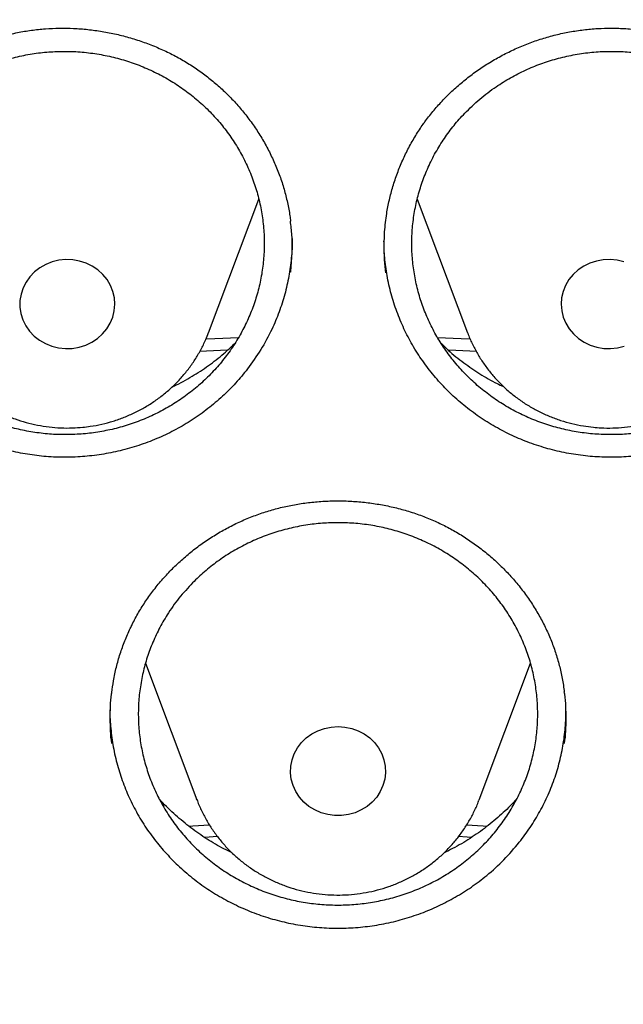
# Model space of a CAD drawing. Header units: millimetres. Extents: x 8 to 795, y 12 to 1770.
# Tile 95 of 127: x 388.57 to 393.66, y 1629.48 to 1637.77. Entities that reach past the tile are written whole.
import ezdxf

# ---------------------------------------------------------------- set-up
doc = ezdxf.new("R2010")
doc.units = ezdxf.units.MM

msp = doc.modelspace()

# ---------------------------------------------------------------- linework, layer by layer
at = {"color": 7, "linetype": 'Continuous', "lineweight": 30}
for p, q in [((390.1643, 1635.1299), (390.5875, 1636.2547)), ((391.9222, 1636.2553), (392.3456, 1635.1299)), ((390.3244, 1634.9827), (390.088, 1634.9709)), ((392.4226, 1634.9709), (392.1885, 1634.9825)), ((389.6347, 1632.3466), (390.0669, 1631.1977)), ((392.4431, 1631.1977), (392.8755, 1632.3473)), ((390.0669, 1631.1977), (390.0646, 1631.2038)), ((390.2414, 1630.8884), (390.1344, 1630.8815))]:
    msp.add_line(p, q, dxfattribs=at)
at = {"color": 7, "linetype": 'Continuous', "lineweight": 30, "flags": 128}
for points in [[(389.0181, 1634.9982), (389.0755, 1635.0079), (389.1309, 1635.0253), (389.183, 1635.0501), (389.2306, 1635.0818), (389.2729, 1635.1196), (389.3088, 1635.1628), (389.3376, 1635.2105), (389.3587, 1635.2616), (389.3717, 1635.315), (389.3763, 1635.3696), (389.3723, 1635.4243), (389.3599, 1635.4778), (389.3393, 1635.5291), (389.3109, 1635.577), (389.2755, 1635.6205), (389.2336, 1635.6587), (389.1863, 1635.6908), (389.1345, 1635.7161), (389.0793, 1635.734), (389.0219, 1635.7442), (388.9636, 1635.7465), (388.9055, 1635.7408), (388.849, 1635.7272), (388.7951, 1635.706), (388.7451, 1635.6777), (388.7, 1635.6429), (388.6609, 1635.6022), (388.6284, 1635.5567), (388.6034, 1635.5072), (388.5863, 1635.4548), (388.5775, 1635.4006), (388.5772, 1635.3459), (388.5854, 1635.2916), (388.602, 1635.2391), (388.6265, 1635.1894), (388.6585, 1635.1435), (388.6972, 1635.1025), (388.7419, 1635.0673), (388.7916, 1635.0385), (388.8453, 1635.0168), (388.9017, 1635.0027), (388.9597, 1634.9965), (389.0181, 1634.9982)], [(393.661, 1635.7272), (393.6044, 1635.7408), (393.5464, 1635.7465), (393.488, 1635.7442), (393.4306, 1635.734), (393.3755, 1635.7161), (393.3237, 1635.6908), (393.2763, 1635.6587), (393.2345, 1635.6205), (393.199, 1635.577), (393.1707, 1635.5291), (393.1501, 1635.4778), (393.1377, 1635.4243), (393.1337, 1635.3696), (393.1383, 1635.315), (393.1512, 1635.2616), (393.1724, 1635.2105), (393.2012, 1635.1628), (393.2371, 1635.1196), (393.2793, 1635.0818), (393.327, 1635.0501), (393.3791, 1635.0253), (393.4344, 1635.0079), (393.4919, 1634.9982)], [(390.1414, 1635.0776), (390.2181, 1635.0815), (390.4174, 1635.0904)], [(392.093, 1635.0904), (392.2919, 1635.0815), (392.369, 1635.0776)], [(393.4919, 1634.9982), (393.5503, 1634.9965), (393.6083, 1635.0027), (393.6647, 1635.0168)], [(391.255, 1631.8145), (391.3132, 1631.8105), (391.3702, 1631.7986), (391.4248, 1631.779), (391.4757, 1631.7522), (391.5219, 1631.7187), (391.5624, 1631.6793), (391.5964, 1631.6347), (391.6231, 1631.586), (391.642, 1631.5341), (391.6526, 1631.4802), (391.6547, 1631.4255), (391.6483, 1631.371), (391.6336, 1631.318), (391.6107, 1631.2676), (391.5803, 1631.2208), (391.5429, 1631.1787), (391.4995, 1631.1422), (391.4507, 1631.1119), (391.3979, 1631.0887), (391.342, 1631.0729), (391.2842, 1631.0649), (391.2258, 1631.0649), (391.168, 1631.0729), (391.1121, 1631.0887), (391.0592, 1631.1119), (391.0105, 1631.1422), (390.967, 1631.1787), (390.9297, 1631.2208), (390.8992, 1631.2676), (390.8764, 1631.318), (390.8616, 1631.371), (390.8552, 1631.4255), (390.8574, 1631.4802), (390.868, 1631.5341), (390.8868, 1631.586), (390.9135, 1631.6347), (390.9475, 1631.6793), (390.9881, 1631.7187), (391.0343, 1631.7522), (391.0852, 1631.779), (391.1397, 1631.7986), (391.1967, 1631.8105), (391.255, 1631.8145)], [(390.0027, 1630.9759), (390.0333, 1630.9782), (390.1735, 1630.9879)], [(392.3366, 1630.9879), (392.4766, 1630.9782), (392.5084, 1630.9758)], [(392.3759, 1630.8815), (392.3411, 1630.8838), (392.2672, 1630.8885)]]:
    msp.add_lwpolyline(points, dxfattribs=at)
at = {"color": 7, "linetype": 'Continuous', "lineweight": 30}
for points, knots in [([(423.6307, 1632.4785), (423.6176, 1632.5249), (423.5891, 1632.6256), (423.5437, 1632.7798), (423.4941, 1632.9464), (423.4403, 1633.1244), (423.3812, 1633.3178), (423.3159, 1633.5268), (423.2443, 1633.7498), (423.1614, 1634.0011), (423.0658, 1634.2821), (422.9558, 1634.5943), (422.8356, 1634.9239), (422.6953, 1635.2945), (422.5321, 1635.708), (422.3429, 1636.1661), (422.1346, 1636.6469), (421.906, 1637.1499), (421.6558, 1637.6742), (421.4143, 1638.1558), (421.1866, 1638.5912), (420.9781, 1638.9766), (420.7626, 1639.3618), (420.5461, 1639.736), (420.3364, 1640.0873), (420.1359, 1640.4137), (419.9453, 1640.7159), (419.764, 1640.9965), (419.5917, 1641.2572), (419.4291, 1641.4982), (419.277, 1641.7195), (419.137, 1641.9195), (419.0097, 1642.0986), (418.8956, 1642.257), (418.7949, 1642.3949), (418.7116, 1642.508), (418.6444, 1642.5984), (418.5922, 1642.6681), (418.5498, 1642.7246), (418.5115, 1642.7754), (418.4704, 1642.8295), (418.4208, 1642.8946), (418.3618, 1642.9716), (418.2865, 1643.0693), (418.193, 1643.1895), (418.0791, 1643.3343), (417.9499, 1643.4964), (417.8052, 1643.6754), (417.543, 1643.9949), (417.1672, 1644.4384), (416.6792, 1644.9877), (416.1946, 1645.5091), (415.7147, 1646.0034), (415.241, 1646.4712), (414.8529, 1646.8391), (414.5482, 1647.1197), (414.3195, 1647.3264), (414.0761, 1647.5422), (413.8149, 1647.7689), (413.5147, 1648.0238), (413.1719, 1648.3074), (412.7826, 1648.62), (412.3646, 1648.945), (411.9172, 1649.2814), (411.4394, 1649.6278), (410.9409, 1649.9757), (410.4223, 1650.3237), (409.8841, 1650.6705), (409.3161, 1651.0211), (408.7177, 1651.3743), (408.1515, 1651.6927), (407.6234, 1651.9771), (407.1391, 1652.2281), (406.6436, 1652.475), (406.1467, 1652.7125), (405.6614, 1652.935), (405.1927, 1653.1413), (404.741, 1653.3323), (404.3037, 1653.5101), (403.8561, 1653.685), (403.4006, 1653.8556), (402.9397, 1654.0207), (402.5013, 1654.1708), (402.0861, 1654.3071), (401.6945, 1654.4303), (401.3491, 1654.5347), (401.0475, 1654.6227), (400.7869, 1654.6965), (400.5439, 1654.7634), (400.3226, 1654.8226), (400.1274, 1654.8736), (399.9698, 1654.9139), (399.8465, 1654.9448), (399.7523, 1654.9682), (399.6688, 1654.9887), (399.5898, 1655.0079), (399.5091, 1655.0273), (399.4037, 1655.0524), (399.2634, 1655.0853), (399.0797, 1655.1274), (398.8655, 1655.1752), (398.6206, 1655.2281), (398.3449, 1655.2856), (398.0382, 1655.3468), (397.7003, 1655.411), (397.3312, 1655.4773), (396.9307, 1655.5447), (396.4986, 1655.6122), (396.0348, 1655.6786), (395.5392, 1655.7426), (395.0117, 1655.8031), (394.4333, 1655.8604), (393.8156, 1655.9109), (393.1734, 1655.9517), (392.541, 1655.9804), (391.9218, 1655.9975), (391.2481, 1656.0044), (390.5239, 1655.9973), (389.7533, 1655.9727), (389.0085, 1655.9329), (388.2897, 1655.8796), (387.5971, 1655.8143), (386.9997, 1655.7464), (386.4926, 1655.6807), (386.0708, 1655.6209), (385.661, 1655.5578), (385.2631, 1655.4919), (384.8773, 1655.4235), (384.5043, 1655.3533), (384.1749, 1655.2876), (383.8942, 1655.2291), (383.6664, 1655.1799), (383.4656, 1655.1353), (383.292, 1655.0957), (383.153, 1655.0634), (383.0453, 1655.0379), (382.9654, 1655.0188), (382.902, 1655.0035), (382.8502, 1654.9909), (382.7942, 1654.9772), (382.7201, 1654.9589), (382.6221, 1654.9345), (382.5051, 1654.9049), (382.3721, 1654.8708), (382.2235, 1654.8321), (382.0594, 1654.7885), (381.8799, 1654.7397), (381.6695, 1654.6814), (381.4261, 1654.6122), (381.1477, 1654.5307), (380.8472, 1654.4398), (380.5249, 1654.3391), (380.1812, 1654.2279), (379.7932, 1654.0977), (379.3688, 1653.9494), (378.9186, 1653.785), (378.4751, 1653.616), (377.9307, 1653.3999), (377.2931, 1653.133), (376.5706, 1652.8104), (375.8774, 1652.4818), (375.2086, 1652.1465), (374.5644, 1651.806), (373.9446, 1651.4615), (373.3534, 1651.1168), (372.7844, 1650.7699), (372.224, 1650.4132), (371.6595, 1650.038), (371.085, 1649.6389), (370.5014, 1649.215), (369.9102, 1648.7653), (369.3121, 1648.2886), (368.7086, 1647.7839), (368.1933, 1647.3311), (367.7649, 1646.9396), (367.4226, 1646.6174), (367.0802, 1646.2856), (366.7422, 1645.9481), (366.4163, 1645.6129), (366.1098, 1645.2884), (365.8255, 1644.9792), (365.5625, 1644.6858), (365.3203, 1644.409), (365.0981, 1644.1493), (364.8952, 1643.9073), (364.7111, 1643.6834), (364.5453, 1643.4781), (364.4135, 1643.3122), (364.3114, 1643.1823), (364.2364, 1643.086), (364.1716, 1643.0021), (364.1196, 1642.9345), (364.0829, 1642.8864), (364.0549, 1642.8496), (364.028, 1642.8143), (363.9941, 1642.7695), (363.9521, 1642.7138), (363.8954, 1642.6384), (363.8223, 1642.5403), (363.7311, 1642.4169), (363.6268, 1642.2741), (363.5097, 1642.1118), (363.3803, 1641.9299), (363.242, 1641.7324), (363.0573, 1641.4642), (362.8304, 1641.1263), (362.5636, 1640.7155), (362.2647, 1640.239), (361.9358, 1639.6915), (361.58, 1639.0677), (361.228, 1638.4149), (360.8997, 1637.7687), (360.5949, 1637.1322), (360.3131, 1636.5083), (360.0802, 1635.9593), (359.8949, 1635.4994), (359.7566, 1635.1427), (359.6302, 1634.8047), (359.5143, 1634.4838), (359.4085, 1634.1806), (359.3122, 1633.8955), (359.2255, 1633.6306), (359.1479, 1633.3863), (359.0791, 1633.1638), (359.0187, 1632.9629), (358.966, 1632.7836), (358.9202, 1632.6246), (358.8922, 1632.5248), (358.8793, 1632.4785)], [0, 0, 0, 0, 0.001645, 0.00357, 0.005513, 0.007703, 0.010147, 0.012793, 0.015609, 0.018595, 0.022334, 0.026309, 0.03052, 0.034968, 0.040572, 0.046512, 0.052786, 0.059396, 0.06634, 0.07362, 0.0787, 0.083932, 0.089296, 0.09448, 0.099374, 0.103899, 0.108146, 0.112112, 0.1158, 0.119275, 0.122459, 0.125353, 0.127955, 0.130268, 0.132289, 0.13402, 0.135258, 0.136288, 0.137109, 0.137763, 0.138546, 0.139518, 0.140666, 0.141986, 0.143889, 0.146065, 0.148512, 0.151231, 0.154211, 0.163137, 0.171781, 0.180143, 0.188225, 0.196025, 0.203544, 0.206992, 0.210552, 0.21435, 0.218387, 0.222662, 0.228132, 0.233948, 0.240111, 0.24662, 0.253476, 0.260678, 0.267785, 0.275201, 0.282924, 0.290955, 0.299294, 0.305424, 0.311711, 0.318154, 0.324551, 0.330725, 0.336572, 0.342204, 0.347621, 0.352824, 0.358739, 0.364348, 0.369654, 0.374656, 0.379353, 0.383747, 0.387036, 0.390131, 0.393033, 0.39568, 0.397985, 0.399948, 0.401251, 0.402342, 0.403272, 0.404197, 0.405128, 0.406114, 0.407911, 0.410063, 0.412568, 0.415428, 0.418642, 0.42221, 0.426133, 0.430409, 0.43504, 0.440025, 0.445363, 0.451056, 0.457103, 0.463505, 0.470911, 0.478273, 0.485478, 0.492527, 0.499421, 0.508479, 0.517252, 0.525742, 0.533947, 0.541868, 0.549506, 0.554489, 0.559344, 0.56407, 0.568667, 0.573135, 0.577474, 0.581654, 0.584628, 0.587289, 0.589636, 0.591669, 0.59339, 0.594522, 0.59546, 0.596205, 0.596757, 0.597288, 0.598181, 0.599368, 0.60075, 0.602318, 0.604072, 0.606012, 0.608138, 0.610451, 0.613496, 0.616814, 0.620405, 0.624267, 0.628403, 0.63281, 0.638325, 0.64385, 0.649292, 0.654651, 0.664011, 0.673105, 0.681933, 0.690495, 0.698956, 0.707141, 0.715048, 0.722677, 0.730266, 0.738121, 0.746244, 0.754616, 0.763255, 0.77216, 0.781333, 0.790773, 0.796188, 0.801688, 0.807271, 0.812938, 0.818482, 0.823722, 0.828658, 0.833291, 0.83762, 0.841645, 0.845366, 0.848784, 0.851898, 0.854707, 0.856287, 0.857751, 0.859036, 0.860044, 0.860775, 0.86118, 0.861685, 0.862349, 0.863174, 0.864159, 0.865698, 0.867514, 0.869607, 0.871977, 0.874624, 0.877537, 0.880552, 0.886206, 0.892022, 0.898, 0.906262, 0.914816, 0.923661, 0.932797, 0.940779, 0.948971, 0.95737, 0.962214, 0.966794, 0.971112, 0.975167, 0.979025, 0.982611, 0.985925, 0.988967, 0.991738, 0.994194, 0.99639, 0.998325, 1, 1, 1, 1]), ([(358.7221, 1619.1057), (358.7239, 1619.1213), (358.7437, 1619.2923), (358.7887, 1619.6179), (358.8577, 1620.0824), (358.9349, 1620.5457), (359.0195, 1621.0079), (359.1117, 1621.4689), (359.2114, 1621.9284), (359.3185, 1622.3865), (359.4331, 1622.843), (359.5551, 1623.2978), (359.6844, 1623.7508), (359.8212, 1624.2019), (359.9652, 1624.651), (360.1166, 1625.098), (360.2752, 1625.5427), (360.4411, 1625.9851), (360.6141, 1626.4251), (360.7942, 1626.8626), (360.9815, 1627.2974), (361.1758, 1627.7295), (361.3772, 1628.1588), (361.5855, 1628.5851), (361.8007, 1629.0084), (362.0228, 1629.4286), (362.2517, 1629.8456), (362.4873, 1630.2592), (362.7297, 1630.6694), (362.9787, 1631.076), (363.2343, 1631.4791), (363.4964, 1631.8784), (363.765, 1632.274), (364.04, 1632.6656), (364.3214, 1633.0533), (364.609, 1633.4369), (364.9029, 1633.8164), (365.2029, 1634.1915), (365.5089, 1634.5624), (365.821, 1634.9288), (366.139, 1635.2907), (366.4628, 1635.648), (366.7924, 1636.0006), (367.1277, 1636.3485), (367.4687, 1636.6915), (367.8151, 1637.0296), (368.1671, 1637.3627), (368.5244, 1637.6908), (368.887, 1638.0136), (369.2549, 1638.3313), (369.6278, 1638.6436), (370.0058, 1638.9506), (370.3888, 1639.2521), (370.7766, 1639.5481), (371.1692, 1639.8385), (371.5665, 1640.1232), (371.9683, 1640.4023), (372.3747, 1640.6755), (372.7855, 1640.9429), (373.2005, 1641.2044), (373.6198, 1641.4599), (374.0432, 1641.7094), (374.4705, 1641.9527), (374.9018, 1642.19), (375.337, 1642.421), (375.7758, 1642.6458), (376.2182, 1642.8643), (376.6641, 1643.0764), (377.1135, 1643.2821), (377.5661, 1643.4813), (378.0219, 1643.674), (378.4808, 1643.8602), (378.9427, 1644.0398), (379.4074, 1644.2128), (379.875, 1644.3791), (380.3451, 1644.5386), (380.8178, 1644.6915), (381.293, 1644.8375), (381.7704, 1644.9767), (382.2501, 1645.1091), (382.7318, 1645.2346), (383.2156, 1645.3531), (383.7012, 1645.4648), (384.1886, 1645.5694), (384.6776, 1645.6671), (385.1682, 1645.7578), (385.6602, 1645.8414), (386.1535, 1645.918), (386.648, 1645.9875), (387.1435, 1646.0499), (387.64, 1646.1052), (388.1374, 1646.1534), (388.6354, 1646.1945), (389.1341, 1646.2284), (389.6333, 1646.2552), (390.1329, 1646.2749), (390.6327, 1646.2874), (391.1327, 1646.2927), (391.6326, 1646.2909), (392.1325, 1646.2819), (392.6323, 1646.2657), (393.1316, 1646.2424), (393.6306, 1646.212), (394.129, 1646.1744), (394.6267, 1646.1297), (395.1236, 1646.0779), (395.6196, 1646.0189), (396.1147, 1645.9529), (396.6085, 1645.8798), (397.1012, 1645.7996), (397.5924, 1645.7124), (398.0822, 1645.6181), (398.5704, 1645.5169), (399.0569, 1645.4086), (399.5416, 1645.2935), (400.0244, 1645.1714), (400.5051, 1645.0424), (400.9836, 1644.9065), (401.4599, 1644.7638), (401.9338, 1644.6143), (402.4052, 1644.458), (402.874, 1644.295), (403.3401, 1644.1253), (403.8034, 1643.949), (404.2638, 1643.766), (404.7211, 1643.5765), (405.1753, 1643.3804), (405.6263, 1643.1779), (406.0739, 1642.9689), (406.518, 1642.7535), (406.9586, 1642.5319), (407.3955, 1642.3039), (407.8287, 1642.0697), (408.258, 1641.8293), (408.6833, 1641.5828), (409.1046, 1641.3303), (409.5218, 1641.0717), (409.9346, 1640.8072), (410.3431, 1640.5368), (410.7472, 1640.2606), (411.1467, 1639.9787), (411.5416, 1639.6911), (411.9318, 1639.3978), (412.3171, 1639.099), (412.6975, 1638.7947), (413.073, 1638.485), (413.4433, 1638.17), (413.8085, 1637.8496), (414.1684, 1637.5241), (414.523, 1637.1935), (414.8722, 1636.8579), (415.2158, 1636.5173), (415.5539, 1636.1718), (415.8863, 1635.8215), (416.213, 1635.4665), (416.5338, 1635.1068), (416.8488, 1634.7426), (417.1578, 1634.3739), (417.4607, 1634.0009), (417.7576, 1633.6235), (418.0483, 1633.242), (418.3327, 1632.8563), (418.6108, 1632.4666), (418.8826, 1632.073), (419.1479, 1631.6755), (419.4067, 1631.2742), (419.6589, 1630.8693), (419.9046, 1630.4609), (420.1435, 1630.0489), (420.3757, 1629.6336), (420.6011, 1629.215), (420.8197, 1628.7933), (421.0314, 1628.3684), (421.2362, 1627.9406), (421.4339, 1627.5099), (421.6247, 1627.0764), (421.8083, 1626.6402), (421.9849, 1626.2014), (422.1542, 1625.7602), (422.3164, 1625.3166), (422.4713, 1624.8707), (422.619, 1624.4227), (422.7593, 1623.9726), (422.8923, 1623.5205), (423.0179, 1623.0666), (423.1361, 1622.6109), (423.2469, 1622.1536), (423.3502, 1621.6947), (423.4461, 1621.2345), (423.5344, 1620.7729), (423.6152, 1620.3101), (423.6886, 1619.8462), (423.7537, 1619.3812), (423.7952, 1619.0621), (423.813, 1618.8977), (423.8139, 1618.8889)], [0, 0, 0, 0, 0.000525, 0.005758, 0.010991, 0.016224, 0.021457, 0.02669, 0.031923, 0.037156, 0.042389, 0.047622, 0.052854, 0.058087, 0.06332, 0.068553, 0.073785, 0.079018, 0.084251, 0.089483, 0.094716, 0.099949, 0.105181, 0.110413, 0.115646, 0.120878, 0.12611, 0.131343, 0.136575, 0.141807, 0.147039, 0.152271, 0.157503, 0.162735, 0.167967, 0.173199, 0.178431, 0.183663, 0.188894, 0.194126, 0.199358, 0.204589, 0.209821, 0.215052, 0.220284, 0.225515, 0.230746, 0.235978, 0.241209, 0.24644, 0.251671, 0.256902, 0.262133, 0.267364, 0.272595, 0.277826, 0.283057, 0.288288, 0.293519, 0.29875, 0.303981, 0.309211, 0.314442, 0.319673, 0.324903, 0.330134, 0.335365, 0.340595, 0.345826, 0.351056, 0.356287, 0.361517, 0.366748, 0.371978, 0.377208, 0.382439, 0.387669, 0.392899, 0.39813, 0.40336, 0.40859, 0.413821, 0.419051, 0.424281, 0.429511, 0.434741, 0.439972, 0.445202, 0.450432, 0.455662, 0.460892, 0.466122, 0.471353, 0.476583, 0.481813, 0.487043, 0.492273, 0.497503, 0.502733, 0.507963, 0.513194, 0.518424, 0.523654, 0.528884, 0.534114, 0.539344, 0.544574, 0.549804, 0.555035, 0.560265, 0.565495, 0.570725, 0.575955, 0.581185, 0.586416, 0.591646, 0.596876, 0.602106, 0.607337, 0.612567, 0.617797, 0.623027, 0.628258, 0.633488, 0.638718, 0.643949, 0.649179, 0.65441, 0.65964, 0.664871, 0.670101, 0.675332, 0.680562, 0.685793, 0.691023, 0.696254, 0.701485, 0.706715, 0.711946, 0.717177, 0.722408, 0.727638, 0.732869, 0.7381, 0.743331, 0.748562, 0.753793, 0.759024, 0.764256, 0.769487, 0.774718, 0.779949, 0.78518, 0.790412, 0.795643, 0.800875, 0.806106, 0.811338, 0.816569, 0.821801, 0.827033, 0.832264, 0.837496, 0.842728, 0.84796, 0.853192, 0.858424, 0.863656, 0.868888, 0.87412, 0.879352, 0.884584, 0.889817, 0.895049, 0.900281, 0.905514, 0.910746, 0.915979, 0.921211, 0.926444, 0.931676, 0.936909, 0.942142, 0.947374, 0.952607, 0.95784, 0.963073, 0.968306, 0.973539, 0.978772, 0.984005, 0.989238, 0.994471, 0.999704, 1, 1, 1, 1]), ([(387.4118, 1636.9585), (387.4237, 1636.9735), (387.4595, 1637.0186), (387.5238, 1637.0907), (387.6065, 1637.1729), (387.695, 1637.2504), (387.789, 1637.3229), (387.888, 1637.3899), (387.9915, 1637.4512), (388.0989, 1637.5062), (388.2097, 1637.5547), (388.3232, 1637.5964), (388.4386, 1637.6309), (388.5555, 1637.6582), (388.6731, 1637.6781), (388.7911, 1637.6906), (388.9095, 1637.6958), (389.0288, 1637.6938), (389.1489, 1637.6846), (389.2693, 1637.6683), (389.389, 1637.6447), (389.5074, 1637.6139), (389.6236, 1637.5763), (389.7368, 1637.5319), (389.8462, 1637.4811), (389.9512, 1637.4243), (390.0513, 1637.3618), (390.1461, 1637.2937), (390.2363, 1637.2199), (390.322, 1637.1403), (390.4031, 1637.0551), (390.479, 1636.9645), (390.5493, 1636.8691), (390.6135, 1636.7694), (390.6712, 1636.666), (390.7219, 1636.5594), (390.7655, 1636.4503), (390.8018, 1636.3393), (390.8299, 1636.2269), (390.8477, 1636.1365), (390.8534, 1636.0834), (390.855, 1636.0684)], [0, 0, 0, 0, 0.012973, 0.038943, 0.065035, 0.091303, 0.117725, 0.14427, 0.170898, 0.197563, 0.224203, 0.250766, 0.277205, 0.303481, 0.329566, 0.355431, 0.381165, 0.407198, 0.433504, 0.460034, 0.486724, 0.513503, 0.540292, 0.566994, 0.59354, 0.619869, 0.645932, 0.671734, 0.69751, 0.723612, 0.749941, 0.776461, 0.803129, 0.829896, 0.85671, 0.883508, 0.910235, 0.936851, 0.963325, 0.989639, 1, 1, 1, 1]), ([(391.9918, 1636.9134), (392.0033, 1636.9288), (392.0379, 1636.9749), (392.1003, 1637.0488), (392.1808, 1637.1334), (392.2673, 1637.2134), (392.3594, 1637.2886), (392.4566, 1637.3586), (392.5584, 1637.4228), (392.6644, 1637.4809), (392.7739, 1637.5326), (392.8862, 1637.5775), (393.0008, 1637.6154), (393.1169, 1637.6461), (393.2339, 1637.6694), (393.3515, 1637.6853), (393.4698, 1637.6939), (393.5891, 1637.6954), (393.7094, 1637.6897), (393.8302, 1637.6768), (393.9505, 1637.6567), (394.0696, 1637.6294), (394.1868, 1637.5951), (394.3011, 1637.554), (394.4118, 1637.5064), (394.5182, 1637.4527), (394.6198, 1637.3931), (394.7163, 1637.3278), (394.8084, 1637.2567), (394.8961, 1637.1797), (394.9794, 1637.0968), (395.0576, 1637.0084), (395.1304, 1636.9151), (395.1971, 1636.8173), (395.2575, 1636.7156), (395.311, 1636.6105), (395.3574, 1636.5027), (395.3965, 1636.3928), (395.4278, 1636.2813), (395.4506, 1636.1761), (395.4595, 1636.1078), (395.4634, 1636.0775)], [0, 0, 0, 0, 0.012844, 0.038546, 0.064369, 0.090366, 0.116514, 0.142784, 0.169134, 0.195522, 0.221884, 0.248169, 0.274331, 0.300332, 0.326144, 0.351739, 0.377202, 0.402963, 0.428994, 0.455244, 0.481652, 0.508147, 0.534649, 0.561065, 0.587323, 0.613366, 0.639147, 0.664667, 0.690164, 0.715984, 0.74203, 0.768266, 0.79465, 0.821132, 0.847662, 0.874175, 0.900618, 0.926952, 0.953145, 0.979178, 1, 1, 1, 1]), ([(387.7167, 1636.9773), (387.6862, 1636.9437), (387.6251, 1636.8764), (387.5441, 1636.7656), (387.4717, 1636.6478), (387.4103, 1636.5242), (387.3602, 1636.3971), (387.3215, 1636.2669), (387.2941, 1636.1329), (387.2787, 1635.997), (387.2753, 1635.8609), (387.2836, 1635.7257), (387.3039, 1635.5903), (387.3361, 1635.4573), (387.3796, 1635.328), (387.434, 1635.2029), (387.4999, 1635.0812), (387.5764, 1634.9653), (387.6622, 1634.8568), (387.7566, 1634.7561), (387.8605, 1634.6624), (387.9723, 1634.5775), (388.0905, 1634.5024), (388.2142, 1634.4373), (388.3444, 1634.3819), (388.479, 1634.3373), (388.6163, 1634.304), (388.7553, 1634.2819), (388.897, 1634.2711), (389.0392, 1634.2718), (389.1801, 1634.2841), (389.3187, 1634.3074), (389.4561, 1634.3422), (389.5898, 1634.3881), (389.7184, 1634.4445), (389.841, 1634.5107), (389.9586, 1634.5872), (390.0689, 1634.6731), (390.1707, 1634.7673), (390.2636, 1634.8688), (390.3481, 1634.9784), (390.4226, 1635.0947), (390.4862, 1635.216), (390.5389, 1635.3415), (390.5808, 1635.472), (390.611, 1635.6055), (390.6293, 1635.7404), (390.6358, 1635.8757), (390.6303, 1636.0123), (390.6129, 1636.1478), (390.5838, 1636.2807), (390.5433, 1636.4106), (390.4911, 1636.5383), (390.4277, 1636.6612), (390.3542, 1636.7777), (390.2713, 1636.8875), (390.1782, 1636.9911), (390.0763, 1637.0868), (389.9669, 1637.1735), (389.8509, 1637.2507), (389.7275, 1637.3189), (389.5985, 1637.3768), (389.4655, 1637.4238), (389.3297, 1637.4598), (389.1898, 1637.485), (389.0483, 1637.4986), (388.9068, 1637.5006), (388.7664, 1637.4914), (388.6259, 1637.4707), (388.4879, 1637.4385), (388.3538, 1637.3954), (388.2246, 1637.3421), (388.0993, 1637.2779), (387.9704, 1637.1973), (387.8399, 1637.0989), (387.7579, 1637.018), (387.7167, 1636.9773)], [0, 0, 0, 0, 0.013189, 0.026469, 0.040038, 0.053707, 0.06699, 0.080272, 0.093744, 0.107413, 0.1207, 0.133987, 0.147464, 0.161138, 0.174333, 0.18762, 0.201196, 0.214872, 0.228159, 0.241447, 0.254924, 0.268598, 0.28188, 0.295162, 0.308634, 0.322302, 0.335577, 0.348853, 0.362318, 0.37598, 0.389251, 0.402521, 0.415982, 0.429638, 0.442908, 0.456178, 0.469638, 0.483294, 0.496567, 0.50984, 0.523303, 0.536962, 0.550242, 0.563521, 0.576991, 0.590656, 0.603942, 0.617227, 0.630703, 0.644374, 0.65757, 0.670856, 0.684432, 0.698108, 0.711396, 0.724685, 0.738163, 0.751838, 0.765122, 0.778406, 0.79188, 0.80555, 0.818827, 0.832105, 0.845572, 0.859236, 0.872508, 0.88578, 0.899241, 0.912899, 0.926169, 0.939438, 0.952898, 0.966553, 0.983184, 1, 1, 1, 1]), ([(392.3216, 1636.9778), (392.291, 1636.9443), (392.2295, 1636.877), (392.148, 1636.7662), (392.0749, 1636.6483), (392.0128, 1636.5248), (391.9621, 1636.3976), (391.9227, 1636.2675), (391.8946, 1636.1334), (391.8785, 1635.9978), (391.8744, 1635.8621), (391.8819, 1635.7268), (391.9016, 1635.5911), (391.9332, 1635.4574), (391.9762, 1635.3278), (392.03, 1635.2027), (392.0952, 1635.0813), (392.171, 1634.9657), (392.2562, 1634.8572), (392.3501, 1634.7564), (392.4535, 1634.6627), (392.5648, 1634.5778), (392.6827, 1634.5026), (392.806, 1634.4375), (392.9359, 1634.3821), (393.0702, 1634.3375), (393.2073, 1634.3042), (393.3461, 1634.282), (393.4878, 1634.2711), (393.6299, 1634.2718), (393.7709, 1634.284), (393.9096, 1634.3073), (394.0471, 1634.342), (394.1811, 1634.3878), (394.31, 1634.4442), (394.433, 1634.5103), (394.5509, 1634.5868), (394.6617, 1634.6726), (394.764, 1634.7667), (394.8575, 1634.8682), (394.9426, 1634.9779), (395.0177, 1635.0941), (395.082, 1635.2155), (395.1353, 1635.3409), (395.1779, 1635.4714), (395.2088, 1635.605), (395.2278, 1635.7399), (395.2349, 1635.8752), (395.2302, 1636.0119), (395.2134, 1636.1473), (395.185, 1636.2803), (395.1452, 1636.4102), (395.0936, 1636.5379), (395.0308, 1636.6609), (394.9579, 1636.7774), (394.8756, 1636.8872), (394.783, 1636.9908), (394.6816, 1637.0865), (394.5727, 1637.1732), (394.4572, 1637.2504), (394.3341, 1637.3187), (394.2054, 1637.3766), (394.0727, 1637.4236), (393.9371, 1637.4597), (393.7974, 1637.4849), (393.656, 1637.4985), (393.5145, 1637.5006), (393.3741, 1637.4915), (393.2335, 1637.4708), (393.0953, 1637.4387), (392.961, 1637.3957), (392.8315, 1637.3424), (392.7059, 1637.2782), (392.5766, 1637.1977), (392.4455, 1637.0994), (392.3631, 1637.0185), (392.3216, 1636.9778)], [0, 0, 0, 0, 0.013192, 0.026476, 0.040048, 0.053721, 0.067007, 0.080293, 0.093768, 0.10744, 0.120635, 0.133922, 0.147498, 0.161173, 0.174462, 0.18775, 0.201229, 0.214904, 0.228189, 0.241473, 0.254947, 0.268618, 0.281896, 0.295174, 0.308642, 0.322306, 0.335578, 0.348851, 0.362313, 0.375971, 0.389241, 0.40251, 0.41597, 0.429625, 0.442897, 0.456169, 0.46963, 0.483287, 0.496564, 0.509841, 0.523307, 0.53697, 0.550253, 0.563537, 0.57701, 0.590679, 0.603968, 0.617256, 0.630734, 0.644408, 0.657604, 0.67089, 0.684466, 0.698142, 0.711428, 0.724714, 0.73819, 0.751863, 0.765143, 0.778423, 0.791893, 0.805559, 0.818833, 0.832107, 0.84557, 0.85923, 0.8725, 0.88577, 0.89923, 0.912886, 0.926157, 0.939427, 0.952887, 0.966543, 0.983179, 1, 1, 1, 1]), ([(391.6553, 1636.0594), (391.6582, 1636.0839), (391.6657, 1636.1471), (391.6863, 1636.2481), (391.7161, 1636.3619), (391.7535, 1636.4737), (391.7981, 1636.5827), (391.8495, 1636.6885), (391.9075, 1636.7903), (391.9563, 1636.8645), (391.9855, 1636.9047), (391.9918, 1636.9134)], [0, 0, 0, 0, 0.08012, 0.207263, 0.334633, 0.461925, 0.588872, 0.715268, 0.84095, 0.965805, 1, 1, 1, 1]), ([(390.8563, 1635.6391), (390.8611, 1635.6904), (390.8708, 1635.7941), (390.8698, 1635.9387), (390.8591, 1636.0308), (390.8545, 1636.0706)], [0, 0, 0, 0, 0.357248, 0.722263, 1, 1, 1, 1]), ([(391.6533, 1636.0619), (391.6532, 1636.0608), (391.6447, 1636.0083), (391.6407, 1635.9021), (391.6405, 1635.7599), (391.6513, 1635.6704), (391.6557, 1635.6333)], [0, 0, 0, 0, 0.008061, 0.370743, 0.739942, 1, 1, 1, 1]), ([(390.493, 1634.8257), (390.4604, 1634.7854), (390.3949, 1634.7046), (390.2827, 1634.593), (390.1604, 1634.4889), (390.0294, 1634.3956), (389.8915, 1634.3139), (389.7476, 1634.2441), (389.5965, 1634.1855), (389.4412, 1634.1395), (389.283, 1634.1064), (389.1235, 1634.0865), (388.9611, 1634.0793), (388.7992, 1634.0854), (388.6388, 1634.1046), (388.4817, 1634.1364), (388.3263, 1634.1812), (388.1755, 1634.2384), (388.0306, 1634.3074), (387.8927, 1634.3875), (387.7609, 1634.4794), (387.638, 1634.5814), (387.5248, 1634.6927), (387.4222, 1634.812), (387.3294, 1634.9405), (387.2483, 1635.0758), (387.1797, 1635.2168), (387.1238, 1635.3621), (387.0802, 1635.513), (387.0505, 1635.6665), (387.0346, 1635.8062), (387.0344, 1635.8937), (387.0343, 1635.93)], [0, 0, 0, 0, 0.033194, 0.066621, 0.100777, 0.135181, 0.168446, 0.201951, 0.235817, 0.270178, 0.303382, 0.336824, 0.370535, 0.404799, 0.437927, 0.471287, 0.504914, 0.539089, 0.572305, 0.605755, 0.639473, 0.673743, 0.706957, 0.740404, 0.774119, 0.808384, 0.841609, 0.875066, 0.908884, 0.943191, 0.976411, 1, 1, 1, 1]), ([(390.8689, 1635.9222), (390.869, 1635.92), (390.8713, 1635.865), (390.8629, 1635.7587), (390.843, 1635.6044), (390.8084, 1635.4532), (390.7607, 1635.3037), (390.6946, 1635.1472), (390.6081, 1634.985), (390.5315, 1634.879), (390.493, 1634.8257)], [0, 0, 0, 0, 0.00567, 0.140637, 0.271314, 0.402899, 0.535539, 0.670354, 0.834271, 1, 1, 1, 1]), ([(395.1308, 1634.8726), (395.0993, 1634.8314), (395.0361, 1634.7486), (394.9271, 1634.6338), (394.8078, 1634.5262), (394.6586, 1634.413), (394.4749, 1634.302), (394.278, 1634.2141), (394.0984, 1634.1551), (393.9412, 1634.1172), (393.7823, 1634.0924), (393.6201, 1634.0804), (393.4579, 1634.0816), (393.2971, 1634.096), (393.1391, 1634.1231), (392.9825, 1634.1632), (392.8302, 1634.2158), (392.6834, 1634.2805), (392.5434, 1634.3564), (392.4092, 1634.4443), (392.2835, 1634.5426), (392.1673, 1634.6504), (392.0615, 1634.7666), (391.9652, 1634.8922), (391.8805, 1635.0249), (391.808, 1635.1638), (391.7481, 1635.3073), (391.7005, 1635.4568), (391.6664, 1635.6091), (391.6458, 1635.758), (391.643, 1635.8553), (391.6417, 1635.9014)], [0, 0, 0, 0, 0.0329743, 0.0661806, 0.100108, 0.1342823, 0.1838952, 0.2343154, 0.2684823, 0.3014957, 0.3347445, 0.3682616, 0.4023287, 0.4352551, 0.4684122, 0.5018349, 0.5358024, 0.5688034, 0.6020368, 0.6355373, 0.6695864, 0.7025762, 0.7357976, 0.7692852, 0.8033199, 0.8363493, 0.8696109, 0.903139, 0.9372138, 0.970216, 1, 1, 1, 1]), ([(387.7869, 1635.1351), (387.789, 1635.1289), (387.8013, 1635.0927), (387.8306, 1635.029), (387.8751, 1634.9448), (387.9268, 1634.8645), (387.9847, 1634.7882), (388.0486, 1634.7164), (388.1182, 1634.6496), (388.193, 1634.5882), (388.2725, 1634.5325), (388.3564, 1634.4829), (388.4441, 1634.4397), (388.5351, 1634.4032), (388.6289, 1634.3736), (388.7248, 1634.3511), (388.8223, 1634.3358), (388.9209, 1634.328), (389.0154, 1634.3272), (389.0767, 1634.3321), (389.1051, 1634.3344)], [0, 0, 0, 0, 0.012072, 0.06996, 0.127907, 0.185928, 0.244036, 0.302239, 0.360544, 0.418954, 0.477471, 0.536092, 0.594813, 0.653627, 0.712527, 0.771504, 0.830547, 0.889647, 0.948791, 1, 1, 1, 1]), ([(389.1051, 1634.3344), (389.1266, 1634.3368), (389.1808, 1634.3429), (389.2669, 1634.3594), (389.3624, 1634.3848), (389.4556, 1634.4175), (389.5458, 1634.4571), (389.6326, 1634.5034), (389.7153, 1634.556), (389.7934, 1634.6148), (389.8666, 1634.6792), (389.9342, 1634.749), (389.9959, 1634.8236), (390.0514, 1634.9026), (390.1, 1634.9855), (390.1379, 1635.0619), (390.1566, 1635.1116), (390.164, 1635.1315)], [0, 0, 0, 0, 0.045993, 0.116185, 0.186393, 0.256581, 0.326731, 0.396828, 0.466854, 0.536795, 0.606634, 0.676361, 0.745963, 0.815435, 0.884772, 0.953975, 1, 1, 1, 1]), ([(392.3474, 1635.1278), (392.353, 1635.1126), (392.3695, 1635.0676), (392.4046, 1634.9958), (392.4519, 1634.9131), (392.5061, 1634.8343), (392.5664, 1634.7597), (392.6325, 1634.6898), (392.7042, 1634.625), (392.7809, 1634.5658), (392.8622, 1634.5124), (392.9476, 1634.4653), (393.0366, 1634.4247), (393.1288, 1634.3908), (393.2235, 1634.364), (393.3157, 1634.3449), (393.3766, 1634.3377), (393.4048, 1634.3344)], [0, 0, 0, 0, 0.035441, 0.10432, 0.173278, 0.242329, 0.311487, 0.380763, 0.450162, 0.519688, 0.589339, 0.659112, 0.729002, 0.798999, 0.869094, 0.939276, 1, 1, 1, 1]), ([(393.4048, 1634.3344), (393.4263, 1634.3326), (393.4807, 1634.328), (393.5683, 1634.3273), (393.6671, 1634.3335), (393.7651, 1634.3473), (393.8618, 1634.3684), (393.9564, 1634.3967), (394.0485, 1634.4321), (394.1375, 1634.4743), (394.2227, 1634.5231), (394.3037, 1634.5782), (394.38, 1634.6392), (394.451, 1634.7058), (394.5164, 1634.7775), (394.5757, 1634.8539), (394.6287, 1634.9344), (394.6744, 1635.0188), (394.7047, 1635.0831), (394.7175, 1635.1199), (394.7198, 1635.1265)], [0, 0, 0, 0, 0.038982, 0.098456, 0.157964, 0.21749, 0.27702, 0.336542, 0.396041, 0.455503, 0.514914, 0.57426, 0.633528, 0.692707, 0.751785, 0.810756, 0.869615, 0.928359, 0.98699, 1, 1, 1, 1]), ([(389.862, 1634.6769), (389.8732, 1634.6819), (389.9364, 1634.7097), (390.0436, 1634.772), (390.1818, 1634.8639), (390.2956, 1634.9528), (390.3597, 1635.015), (390.3845, 1635.0391)], [0, 0, 0, 0, 0.057204, 0.322652, 0.578723, 0.836574, 1, 1, 1, 1]), ([(392.125, 1635.0396), (392.1441, 1635.0207), (392.2031, 1634.9623), (392.3112, 1634.8765), (392.4485, 1634.7828), (392.5609, 1634.7167), (392.6299, 1634.6855), (392.6483, 1634.6772)], [0, 0, 0, 0, 0.126772, 0.391347, 0.646834, 0.905963, 1, 1, 1, 1]), ([(389.5221, 1632.6749), (389.5308, 1632.6918), (389.5568, 1632.7425), (389.6053, 1632.8249), (389.6699, 1632.9207), (389.7411, 1633.0129), (389.8187, 1633.1013), (389.9023, 1633.1853), (389.9915, 1633.2644), (390.0859, 1633.3383), (390.1849, 1633.4064), (390.2878, 1633.4682), (390.3942, 1633.5236), (390.5035, 1633.5721), (390.615, 1633.6136), (390.7283, 1633.6478), (390.8436, 1633.675), (390.961, 1633.6953), (391.0808, 1633.7089), (391.2022, 1633.7153), (391.3245, 1633.7147), (391.4469, 1633.7068), (391.5685, 1633.6917), (391.6885, 1633.6695), (391.8061, 1633.6404), (391.9206, 1633.6045), (392.0313, 1633.5621), (392.1381, 1633.5134), (392.2414, 1633.4582), (392.3415, 1633.3966), (392.4382, 1633.3285), (392.5309, 1633.2543), (392.6191, 1633.1743), (392.7022, 1633.089), (392.7797, 1632.9988), (392.851, 1632.9042), (392.9158, 1632.8059), (392.9737, 1632.7043), (393.0245, 1632.6), (393.0678, 1632.4935), (393.1038, 1632.3849), (393.1321, 1632.2743), (393.151, 1632.1803), (393.1576, 1632.1229), (393.1598, 1632.1034)], [0, 0, 0, 0, 0.011988, 0.036032, 0.060187, 0.084504, 0.108963, 0.133534, 0.158182, 0.182865, 0.207525, 0.232115, 0.256591, 0.280919, 0.30507, 0.329036, 0.352834, 0.376919, 0.401253, 0.425788, 0.450466, 0.475221, 0.499977, 0.524648, 0.549169, 0.573484, 0.59755, 0.62137, 0.645162, 0.669251, 0.693549, 0.718026, 0.742639, 0.767345, 0.792095, 0.81683, 0.841501, 0.866071, 0.890511, 0.914805, 0.938935, 0.963136, 0.987489, 1, 1, 1, 1]), ([(390.031, 1633.0246), (390.0636, 1633.0562), (390.1291, 1633.1197), (390.2383, 1633.2053), (390.3554, 1633.2833), (390.4793, 1633.3513), (390.6077, 1633.4087), (390.7401, 1633.4554), (390.8774, 1633.4916), (391.0174, 1633.5166), (391.1585, 1633.53), (391.2995, 1633.5321), (391.4416, 1633.5228), (391.5823, 1633.5019), (391.72, 1633.4699), (391.8538, 1633.4272), (391.9846, 1633.3734), (392.1102, 1633.3092), (392.229, 1633.2354), (392.3406, 1633.1527), (392.4454, 1633.0605), (392.5417, 1632.9601), (392.6284, 1632.8527), (392.7051, 1632.7394), (392.7722, 1632.6191), (392.8284, 1632.4938), (392.8731, 1632.365), (392.9063, 1632.2338), (392.928, 1632.099), (392.9377, 1631.9629), (392.9353, 1631.8271), (392.9213, 1631.6927), (392.8952, 1631.5586), (392.8573, 1631.4274), (392.8083, 1631.3003), (392.7486, 1631.1779), (392.6775, 1631.0593), (392.596, 1630.9469), (392.5055, 1630.8424), (392.4068, 1630.7458), (392.2989, 1630.6567), (392.1835, 1630.5768), (392.062, 1630.5068), (391.9354, 1630.447), (391.8028, 1630.3972), (391.6663, 1630.3583), (391.5275, 1630.3308), (391.3875, 1630.3145), (391.2452, 1630.3094), (391.1029, 1630.316), (390.9625, 1630.334), (390.8247, 1630.363), (390.6887, 1630.4033), (390.5568, 1630.4546), (390.4305, 1630.5161), (390.3105, 1630.587), (390.1961, 1630.6682), (390.0893, 1630.7584), (389.9914, 1630.8564), (389.9027, 1630.9614), (389.8228, 1631.0742), (389.7532, 1631.1932), (389.6946, 1631.3167), (389.6472, 1631.444), (389.6107, 1631.5758), (389.5862, 1631.7101), (389.5736, 1631.8454), (389.5729, 1631.9805), (389.5841, 1632.1164), (389.6073, 1632.2507), (389.6421, 1632.382), (389.688, 1632.5098), (389.7457, 1632.6349), (389.8203, 1632.7647), (389.9132, 1632.8973), (389.9916, 1632.982), (390.031, 1633.0246)], [0, 0, 0, 0, 0.013183, 0.026457, 0.04002, 0.053682, 0.066959, 0.080236, 0.093703, 0.107366, 0.120639, 0.133912, 0.147375, 0.161034, 0.174306, 0.187578, 0.201039, 0.214696, 0.22797, 0.241244, 0.254707, 0.268366, 0.281644, 0.294923, 0.30839, 0.322054, 0.335338, 0.348621, 0.362094, 0.375764, 0.38905, 0.402337, 0.415814, 0.429487, 0.44268, 0.455965, 0.469539, 0.483212, 0.496497, 0.509781, 0.523255, 0.536926, 0.550205, 0.563484, 0.576953, 0.590619, 0.603893, 0.617167, 0.630631, 0.644292, 0.657564, 0.670835, 0.684297, 0.697954, 0.711227, 0.7245, 0.737962, 0.75162, 0.764897, 0.778174, 0.79164, 0.805302, 0.818584, 0.831866, 0.845337, 0.859005, 0.872291, 0.885577, 0.899053, 0.912725, 0.925919, 0.939204, 0.952778, 0.966452, 0.983132, 1, 1, 1, 1]), ([(389.3502, 1632.1003), (389.3546, 1632.1335), (389.3641, 1632.2053), (389.3879, 1632.314), (389.4194, 1632.4261), (389.4585, 1632.5353), (389.494, 1632.6178), (389.5166, 1632.6637), (389.5221, 1632.6749)], [0, 0, 0, 0, 0.167341, 0.361408, 0.554697, 0.746962, 0.938033, 1, 1, 1, 1]), ([(389.349, 1632.1029), (389.3481, 1632.0978), (389.3351, 1632.0249), (389.3348, 1631.8812), (389.3357, 1631.7415), (389.3482, 1631.6723), (389.3485, 1631.6711)], [0, 0, 0, 0, 0.0356243, 0.51304, 0.9919633, 1, 1, 1, 1]), ([(393.1617, 1631.6728), (393.1617, 1631.6729), (393.1741, 1631.7409), (393.1754, 1631.8796), (393.1746, 1632.0247), (393.1613, 1632.0993), (393.1601, 1632.1059)], [0, 0, 0, 0, 0.0009305, 0.477028, 0.9540596, 1, 1, 1, 1]), ([(389.3352, 1631.9558), (389.3351, 1631.9542), (389.3329, 1631.9014), (389.3408, 1631.7965), (389.3604, 1631.6417), (389.3954, 1631.4895), (389.443, 1631.3413), (389.5028, 1631.1983), (389.5757, 1631.0591), (389.6607, 1630.9267), (389.757, 1630.8019), (389.8631, 1630.6858), (389.9801, 1630.5774), (390.1061, 1630.4792), (390.2402, 1630.3918), (390.3807, 1630.3157), (390.5291, 1630.2505), (390.6823, 1630.1979), (390.8389, 1630.158), (390.9975, 1630.1309), (391.1596, 1630.1165), (391.322, 1630.1154), (391.4835, 1630.1274), (391.6426, 1630.1521), (391.8005, 1630.1899), (391.9541, 1630.2403), (392.1022, 1630.3028), (392.2436, 1630.3765), (392.3795, 1630.462), (392.5172, 1630.5662), (392.6545, 1630.6903), (392.7388, 1630.7896), (392.7812, 1630.8395)], [0, 0, 0, 0, 0.001012, 0.034687, 0.068724, 0.103263, 0.136661, 0.170287, 0.20418, 0.238631, 0.272067, 0.305734, 0.339666, 0.374152, 0.407616, 0.441313, 0.475373, 0.509934, 0.543349, 0.576998, 0.610915, 0.645389, 0.678803, 0.712451, 0.746368, 0.780842, 0.814234, 0.847858, 0.881752, 0.916201, 0.957873, 1, 1, 1, 1]), ([(392.7812, 1630.8395), (392.8125, 1630.8809), (392.8753, 1630.9638), (392.956, 1631.0984), (393.0263, 1631.2401), (393.0833, 1631.3867), (393.127, 1631.5366), (393.1566, 1631.6886), (393.173, 1631.8292), (393.1733, 1631.9188), (393.1734, 1631.9565)], [0, 0, 0, 0, 0.1275823, 0.2560663, 0.3873534, 0.5196004, 0.646843, 0.7759338, 0.9059473, 1, 1, 1, 1]), ([(390.3625, 1630.7522), (390.3336, 1630.7658), (390.2549, 1630.8029), (390.1333, 1630.8772), (389.9973, 1630.973), (389.8704, 1631.0822), (389.7873, 1631.161), (389.7499, 1631.2057), (389.7486, 1631.2072)], [0, 0, 0, 0, 0.123452, 0.337514, 0.553076, 0.770959, 0.992024, 1, 1, 1, 1]), ([(390.065, 1631.2043), (390.0668, 1631.1989), (390.0787, 1631.1636), (390.1075, 1631.1006), (390.1516, 1631.0163), (390.2031, 1630.9358), (390.2607, 1630.8593), (390.3244, 1630.7873), (390.3937, 1630.7203), (390.4682, 1630.6586), (390.5476, 1630.6026), (390.6313, 1630.5528), (390.7188, 1630.5093), (390.8097, 1630.4724), (390.9033, 1630.4425), (390.9992, 1630.4197), (391.0966, 1630.4041), (391.1951, 1630.3959), (391.2941, 1630.3951), (391.3928, 1630.4018), (391.4908, 1630.4159), (391.5874, 1630.4373), (391.6819, 1630.466), (391.7739, 1630.5016), (391.8627, 1630.5442), (391.9478, 1630.5933), (392.0286, 1630.6486), (392.1046, 1630.7099), (392.1754, 1630.7767), (392.2405, 1630.8487), (392.2995, 1630.9252), (392.3522, 1631.0059), (392.3975, 1631.0905), (392.4272, 1631.1537), (392.4394, 1631.1892), (392.4413, 1631.1947)], [0, 0, 0, 0, 0.005643, 0.037084, 0.068556, 0.100068, 0.131626, 0.163236, 0.194902, 0.226625, 0.258405, 0.290242, 0.322134, 0.354076, 0.386065, 0.418097, 0.450164, 0.482263, 0.514385, 0.546526, 0.578677, 0.610829, 0.642977, 0.675111, 0.707226, 0.739312, 0.771364, 0.803373, 0.835333, 0.867239, 0.899086, 0.930873, 0.962598, 0.994262, 1, 1, 1, 1]), ([(392.761, 1631.2078), (392.7562, 1631.2021), (392.7164, 1631.1548), (392.6309, 1631.0743), (392.5049, 1630.9671), (392.3672, 1630.871), (392.2477, 1630.7988), (392.1717, 1630.7634), (392.1474, 1630.752)], [0, 0, 0, 0, 0.02932, 0.242914, 0.45839, 0.675397, 0.895956, 1, 1, 1, 1])]:
    msp.add_open_spline(points, degree=3, knots=knots, dxfattribs=at)

doc.saveas('drawing.dxf')
